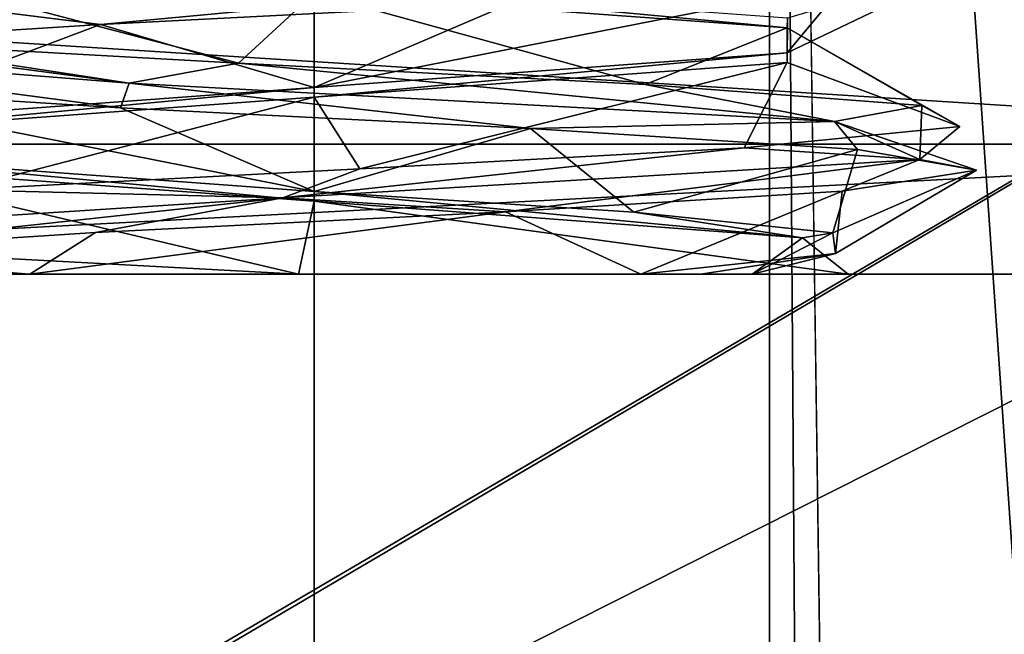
# Model space of a CAD drawing. Header units: millimetres. Extents: x -106 to 241, y -380 to 275.
# Tile 117 of 205: x -1.13 to 2.65, y 23.62 to 25.98. Entities that reach past the tile are written whole.
import ezdxf

# ---------------------------------------------------------------- set-up
doc = ezdxf.new("R2010")
doc.units = ezdxf.units.MM
doc.header["$LTSCALE"] = 65.185185
for name, color, linetype in [('1', 7, 'CONTINUOUS'), ('1046', 7, 'CONTINUOUS'), ('1053', 7, 'CONTINUOUS'), ('1092', 7, 'CONTINUOUS'), ('521', 7, 'CONTINUOUS'), ('729', 7, 'CONTINUOUS'), ('732', 7, 'CONTINUOUS'), ('733', 7, 'CONTINUOUS'), ('748', 7, 'CONTINUOUS'), ('751', 7, 'CONTINUOUS'), ('755', 7, 'CONTINUOUS'), ('756', 7, 'CONTINUOUS'), ('757', 7, 'CONTINUOUS'), ('759', 7, 'CONTINUOUS'), ('764', 7, 'CONTINUOUS'), ('79', 7, 'CONTINUOUS'), ('80', 7, 'CONTINUOUS'), ('84', 7, 'CONTINUOUS')]:
    doc.layers.add(name, color=color, linetype=linetype)

msp = doc.modelspace()

# ---------------------------------------------------------------- linework, layer by layer
at = {"layer": '1', "linetype": 'CONTINUOUS'}
for points in [[(-77.0064, 40), (77.0064, 40), (-2.5451, 1.1668), (-77.0064, 40)], [(-2.5451, 1.1668), (77.0064, 40), (0, 1), (-2.5451, 1.1668)], [(0, 1), (77.0064, 40), (2.5451, 1.1668), (0, 1)], [(2.5451, 1.1668), (77.0064, 40), (78.8336, 11.2096), (2.5451, 1.1668)]]:
    msp.add_3dface(points, dxfattribs=at)
at = {"layer": '1046', "linetype": 'CONTINUOUS'}
for points in [[(2.0192, 27.9955, 71.9869), (6.8258, 23.8688, 71.6419), (1.9799, 27.8498, 71.6419), (2.0192, 27.9955, 71.9869)], [(2.0192, 27.9955, 71.9869), (4.9277, 26.4982, 71.9869), (6.8258, 23.8688, 71.6419), (2.0192, 27.9955, 71.9869)], [(6.5129, 23.7143, 71.5), (4.6104, 26.1119, 71.5), (1.9799, 27.8498, 71.6419), (6.5129, 23.7143, 71.5)], [(6.8258, 23.8688, 71.6419), (6.5129, 23.7143, 71.5), (1.9799, 27.8498, 71.6419), (6.8258, 23.8688, 71.6419)]]:
    msp.add_3dface(points, dxfattribs=at)
at = {"layer": '1053', "linetype": 'CONTINUOUS'}
for points in [[(2.1781, 28.8627, 82.1534), (7.6989, 24.3441, 83.3641), (2.0755, 28.4491, 82.0688), (2.1781, 28.8627, 82.1534)], [(2.1781, 28.8627, 82.1534), (5.406, 27.225, 82.5922), (7.6989, 24.3441, 83.3641), (2.1781, 28.8627, 82.1534)], [(7.6989, 24.3441, 83.3641), (7.3657, 24.1497, 83.2483), (2.0755, 28.4491, 82.0688), (7.6989, 24.3441, 83.3641)], [(7.2487, 23.9975, 82.8943), (5.0867, 26.711, 82.1218), (2.0755, 28.4491, 82.0688), (7.2487, 23.9975, 82.8943)], [(7.3657, 24.1497, 83.2483), (7.2487, 23.9975, 82.8943), (2.0755, 28.4491, 82.0688), (7.3657, 24.1497, 83.2483)]]:
    msp.add_3dface(points, dxfattribs=at)
at = {"layer": '1092', "linetype": 'CONTINUOUS'}
for points in [[(0, 25.3184, 74.4), (0, 25.2816, 74.4), (1.8771, 25.1408, 75.5585), (0, 25.3184, 74.4)], [(1.2288, 25.2388, 74.7971), (0, 25.3184, 74.4), (1.8771, 25.1408, 75.5585), (1.2288, 25.2388, 74.7971)], [(1.993, 25.1592, 75.8383), (1.2288, 25.2388, 74.7971), (1.8771, 25.1408, 75.5585), (1.993, 25.1592, 75.8383)], [(1.683, 25, 77.7559), (2.0033, 25.0796, 77.1298), (1.993, 25.1592, 75.8383), (1.683, 25, 77.7559)], [(1.683, 25, 77.7559), (1.993, 25.1592, 75.8383), (1.8771, 25.1408, 75.5585), (1.683, 25, 77.7559)], [(1.4849, 25, 77.9849), (1.2559, 25, 78.183), (2.0033, 25.0796, 77.1298), (1.4849, 25, 77.9849)], [(1.683, 25, 77.7559), (1.4849, 25, 77.9849), (2.0033, 25.0796, 77.1298), (1.683, 25, 77.7559)]]:
    msp.add_3dface(points, dxfattribs=at)
at = {"layer": '521', "linetype": 'CONTINUOUS'}
for points in [[(2.2188, 3.6454, 3.5), (63, 11.6468, 3.5), (1.75, 37.5, 3.5), (2.2188, 3.6454, 3.5)], [(1.75, 37.5, 3.5), (63, 11.6468, 3.5), (63, 37.5, 3.5), (1.75, 37.5, 3.5)], [(2.2188, 3.6454, 3.5), (1.75, 37.5, 3.5), (1.9846, 3.6162, 3.5), (2.2188, 3.6454, 3.5)], [(1.75, 37.5, 3.5), (1.75, 3.5903, 3.5), (1.9846, 3.6162, 3.5), (1.75, 37.5, 3.5)]]:
    msp.add_3dface(points, dxfattribs=at)
at = {"layer": '729', "linetype": 'CONTINUOUS'}
for points in [[(-5, 25.5, 71.5), (-4.6104, 26.1119, 71.5), (5, 25.5, 71.5), (-5, 25.5, 71.5)], [(-4.6104, 26.1119, 71.5), (4.6104, 26.1119, 71.5), (5, 25.5, 71.5), (-4.6104, 26.1119, 71.5)]]:
    msp.add_3dface(points, dxfattribs=at)
at = {"layer": '732', "linetype": 'CONTINUOUS'}
for points in [[(-4.5, 16, 84.5), (-4.5, 25, 84.5), (4.5, 25, 84.5), (-4.5, 16, 84.5)], [(4.5, 16, 84.5), (-4.5, 16, 84.5), (4.5, 25, 84.5), (4.5, 16, 84.5)]]:
    msp.add_3dface(points, dxfattribs=at)
at = {"layer": '733', "linetype": 'CONTINUOUS'}
for points in [[(4.5, 25, 84.5), (-4.5, 25, 84.5), (-1.0936, 25, 78.5528), (4.5, 25, 84.5)], [(-4.5, 25, 84.5), (-2.5461, 25, 76.4398), (-1.0936, 25, 78.5528), (-4.5, 25, 84.5)], [(-4.5, 25, 72), (4.5, 25, 72), (-0.0602, 25, 73.9539), (-4.5, 25, 72)], [(-1.8385, 25, 74.6615), (-4.5, 25, 72), (-0.0602, 25, 73.9539), (-1.8385, 25, 74.6615)], [(1.2559, 25, 78.183), (4.5, 25, 84.5), (-1.0936, 25, 78.5528), (1.2559, 25, 78.183)], [(-0.0602, 25, 73.9539), (4.5, 25, 72), (2.0528, 25, 75.4064), (-0.0602, 25, 73.9539)], [(1.4849, 25, 77.9849), (4.5, 25, 84.5), (1.2559, 25, 78.183), (1.4849, 25, 77.9849)], [(1.683, 25, 77.7559), (4.5, 25, 84.5), (1.4849, 25, 77.9849), (1.683, 25, 77.7559)], [(2.0528, 25, 75.4064), (4.5, 25, 84.5), (1.683, 25, 77.7559), (2.0528, 25, 75.4064)], [(4.5, 25, 72), (4.5, 25, 84.5), (2.0528, 25, 75.4064), (4.5, 25, 72)]]:
    msp.add_3dface(points, dxfattribs=at)
at = {"layer": '748', "linetype": 'CONTINUOUS'}
for points in [[(0, 25.7184, 78.6), (-1.8186, 25.5483, 77.5501), (-1.8188, 25.585, 77.5498), (0, 25.7184, 78.6)], [(0, 25.6816, 78.6), (-1.8186, 25.5483, 77.5501), (0, 25.7184, 78.6), (0, 25.6816, 78.6)], [(0, 25.2816, 74.4), (0, 25.3184, 74.4), (-1.8187, 25.4517, 75.45), (0, 25.2816, 74.4)], [(-1.8187, 25.415, 75.45), (0, 25.2816, 74.4), (-1.8187, 25.4517, 75.45), (-1.8187, 25.415, 75.45)]]:
    msp.add_3dface(points, dxfattribs=at)
at = {"layer": '751', "linetype": 'CONTINUOUS'}
for points in [[(0, 26.0816, 74.4), (1.8187, 25.9483, 75.4501), (0, 26.1184, 74.4), (0, 26.0816, 74.4)], [(0, 26.1184, 74.4), (1.8187, 25.9483, 75.4501), (1.8188, 25.985, 75.4503), (0, 26.1184, 74.4)], [(1.8188, 25.985, 75.4503), (1.8187, 25.815, 77.5498), (1.8186, 25.8517, 77.5501), (1.8188, 25.985, 75.4503)], [(1.8187, 25.9483, 75.4501), (1.8187, 25.815, 77.5498), (1.8188, 25.985, 75.4503), (1.8187, 25.9483, 75.4501)], [(0, 25.6816, 78.6), (0, 25.7184, 78.6), (1.8186, 25.8517, 77.5501), (0, 25.6816, 78.6)], [(1.8187, 25.815, 77.5498), (0, 25.6816, 78.6), (1.8186, 25.8517, 77.5501), (1.8187, 25.815, 77.5498)]]:
    msp.add_3dface(points, dxfattribs=at)
at = {"layer": '755', "linetype": 'CONTINUOUS'}
for points in [[(1.8188, 25.985, 75.4503), (1.8186, 25.8517, 77.5501), (2.5466, 26.2015, 76.5301), (1.8188, 25.985, 75.4503)], [(2.5466, 26.2015, 76.5301), (1.8186, 25.8517, 77.5501), (2.0414, 26.1214, 78.0228), (2.5466, 26.2015, 76.5301)], [(1.8186, 25.8517, 77.5501), (0, 25.7184, 78.6), (2.0414, 26.1214, 78.0228), (1.8186, 25.8517, 77.5501)], [(2.0414, 26.1214, 78.0228), (0, 25.7184, 78.6), (0.7545, 26.0413, 78.9325), (2.0414, 26.1214, 78.0228)], [(0.7545, 26.0413, 78.9325), (0, 25.7184, 78.6), (-0.8213, 25.9612, 78.9107), (0.7545, 26.0413, 78.9325)], [(-0.8213, 25.9612, 78.9107), (-1.8188, 25.585, 77.5498), (-2.0826, 25.8811, 77.9659), (-0.8213, 25.9612, 78.9107)], [(0, 25.7184, 78.6), (-1.8188, 25.585, 77.5498), (-0.8213, 25.9612, 78.9107), (0, 25.7184, 78.6)], [(-1.8187, 25.4517, 75.45), (0, 25.3184, 74.4), (-2.0353, 25.7209, 74.9691), (-1.8187, 25.4517, 75.45)], [(-2.0353, 25.7209, 74.9691), (0, 25.3184, 74.4), (-0.7449, 25.6408, 74.0646), (-2.0353, 25.7209, 74.9691)], [(-0.7449, 25.6408, 74.0646), (0, 25.3184, 74.4), (0.8308, 25.5607, 74.0925), (-0.7449, 25.6408, 74.0646)], [(0, 25.3184, 74.4), (1.2288, 25.2388, 74.7971), (0.8308, 25.5607, 74.0925), (0, 25.3184, 74.4)], [(0.8308, 25.5607, 74.0925), (1.2288, 25.2388, 74.7971), (2.0883, 25.4806, 75.0423), (0.8308, 25.5607, 74.0925)], [(1.2288, 25.2388, 74.7971), (1.993, 25.1592, 75.8383), (2.0883, 25.4806, 75.0423), (1.2288, 25.2388, 74.7971)], [(2.0883, 25.4806, 75.0423), (1.993, 25.1592, 75.8383), (2.5463, 25.4005, 76.5502), (2.0883, 25.4806, 75.0423)], [(1.993, 25.1592, 75.8383), (2.0033, 25.0796, 77.1298), (2.5463, 25.4005, 76.5502), (1.993, 25.1592, 75.8383)], [(2.5463, 25.4005, 76.5502), (2.0033, 25.0796, 77.1298), (2.0293, 25.3204, 78.0389), (2.5463, 25.4005, 76.5502)], [(2.0293, 25.3204, 78.0389), (1.2559, 25, 78.183), (0.7353, 25.2403, 78.9383), (2.0293, 25.3204, 78.0389)], [(2.0033, 25.0796, 77.1298), (1.2559, 25, 78.183), (2.0293, 25.3204, 78.0389), (2.0033, 25.0796, 77.1298)], [(1.2559, 25, 78.183), (-1.0936, 25, 78.5528), (0.7353, 25.2403, 78.9383), (1.2559, 25, 78.183)], [(0.7353, 25.2403, 78.9383), (-1.0936, 25, 78.5528), (-0.8402, 25.1602, 78.9042), (0.7353, 25.2403, 78.9383)], [(-0.8402, 25.1602, 78.9042), (-1.0936, 25, 78.5528), (-2.0941, 25.0801, 77.9495), (-0.8402, 25.1602, 78.9042)], [(-1.0936, 25, 78.5528), (-2.5461, 25, 76.4398), (-2.0941, 25.0801, 77.9495), (-1.0936, 25, 78.5528)]]:
    msp.add_3dface(points, dxfattribs=at)
at = {"layer": '756', "linetype": 'CONTINUOUS'}
for points in [[(-0.8213, 25.9612, 78.9107), (-1.3687, 26.0294, 78.7106), (1.4694, 26.1765, 78.645), (-0.8213, 25.9612, 78.9107)], [(0.7545, 26.0413, 78.9325), (-0.8213, 25.9612, 78.9107), (1.4694, 26.1765, 78.645), (0.7545, 26.0413, 78.9325)], [(-0.8213, 25.9612, 78.9107), (-2.0826, 25.8811, 77.9659), (-1.3687, 26.0294, 78.7106), (-0.8213, 25.9612, 78.9107)], [(-2.5751, 25.8824, 76.1408), (-0.7115, 25.7353, 73.9993), (-2.5049, 25.9739, 76.0401), (-2.5751, 25.8824, 76.1408)], [(-2.5049, 25.9739, 76.0401), (-0.7115, 25.7353, 73.9993), (-1.7394, 25.8927, 74.6397), (-2.5049, 25.9739, 76.0401)], [(-1.7394, 25.8927, 74.6397), (-0.7115, 25.7353, 73.9993), (-0.2908, 25.8116, 73.9699), (-1.7394, 25.8927, 74.6397)], [(-2.0353, 25.7209, 74.9691), (-0.7449, 25.6408, 74.0646), (-2.5751, 25.8824, 76.1408), (-2.0353, 25.7209, 74.9691)], [(-0.7449, 25.6408, 74.0646), (-0.7115, 25.7353, 73.9993), (-2.5751, 25.8824, 76.1408), (-0.7449, 25.6408, 74.0646)], [(-0.7115, 25.7353, 73.9993), (2.0003, 25.5882, 74.839), (-0.2908, 25.8116, 73.9699), (-0.7115, 25.7353, 73.9993)], [(-0.2908, 25.8116, 73.9699), (2.0003, 25.5882, 74.839), (1.272, 25.7304, 74.2936), (-0.2908, 25.8116, 73.9699)], [(-0.7449, 25.6408, 74.0646), (0.8308, 25.5607, 74.0925), (-0.7115, 25.7353, 73.9993), (-0.7449, 25.6408, 74.0646)], [(0.8308, 25.5607, 74.0925), (2.0003, 25.5882, 74.839), (-0.7115, 25.7353, 73.9993), (0.8308, 25.5607, 74.0925)], [(1.272, 25.7304, 74.2936), (2.0003, 25.5882, 74.839), (2.3353, 25.6492, 75.4838), (1.272, 25.7304, 74.2936)], [(2.0003, 25.5882, 74.839), (2.3274, 25.4412, 77.6589), (2.3353, 25.6492, 75.4838), (2.0003, 25.5882, 74.839)], [(2.3353, 25.6492, 75.4838), (2.3274, 25.4412, 77.6589), (2.4815, 25.5681, 77.0731), (2.3353, 25.6492, 75.4838)], [(0.8308, 25.5607, 74.0925), (2.0883, 25.4806, 75.0423), (2.0003, 25.5882, 74.839), (0.8308, 25.5607, 74.0925)], [(2.0883, 25.4806, 75.0423), (2.5463, 25.4005, 76.5502), (2.0003, 25.5882, 74.839), (2.0883, 25.4806, 75.0423)], [(2.5463, 25.4005, 76.5502), (2.3274, 25.4412, 77.6589), (2.0003, 25.5882, 74.839), (2.5463, 25.4005, 76.5502)], [(2.4815, 25.5681, 77.0731), (2.3274, 25.4412, 77.6589), (1.6532, 25.4869, 78.4373), (2.4815, 25.5681, 77.0731)], [(2.3274, 25.4412, 77.6589), (-0.1201, 25.2941, 79.0972), (1.6532, 25.4869, 78.4373), (2.3274, 25.4412, 77.6589)], [(1.6532, 25.4869, 78.4373), (-0.1201, 25.2941, 79.0972), (0.1757, 25.4058, 79.0407), (1.6532, 25.4869, 78.4373)], [(0.7353, 25.2403, 78.9383), (-0.1201, 25.2941, 79.0972), (2.3274, 25.4412, 77.6589), (0.7353, 25.2403, 78.9383)], [(2.0293, 25.3204, 78.0389), (0.7353, 25.2403, 78.9383), (2.3274, 25.4412, 77.6589), (2.0293, 25.3204, 78.0389)], [(2.5463, 25.4005, 76.5502), (2.0293, 25.3204, 78.0389), (2.3274, 25.4412, 77.6589), (2.5463, 25.4005, 76.5502)], [(0.1757, 25.4058, 79.0407), (-0.1201, 25.2941, 79.0972), (-1.3708, 25.3246, 78.6464), (0.1757, 25.4058, 79.0407)], [(-0.1201, 25.2941, 79.0972), (-2.4244, 25.1471, 77.4392), (-1.3708, 25.3246, 78.6464), (-0.1201, 25.2941, 79.0972)], [(-2.0941, 25.0801, 77.9495), (-2.4244, 25.1471, 77.4392), (-0.1201, 25.2941, 79.0972), (-2.0941, 25.0801, 77.9495)], [(-0.8402, 25.1602, 78.9042), (-2.0941, 25.0801, 77.9495), (-0.1201, 25.2941, 79.0972), (-0.8402, 25.1602, 78.9042)], [(0.7353, 25.2403, 78.9383), (-0.8402, 25.1602, 78.9042), (-0.1201, 25.2941, 79.0972), (0.7353, 25.2403, 78.9383)], [(-1.8385, 25, 74.6615), (-0.0602, 25, 73.9539), (-1.5636, 25.0812, 74.4897), (-1.8385, 25, 74.6615)]]:
    msp.add_3dface(points, dxfattribs=at)
at = {"layer": '757', "linetype": 'CONTINUOUS'}
for points in [[(-0.2908, 25.8116, 73.9699), (0, 26.0816, 74.4), (-1.8187, 26.215, 75.45), (-0.2908, 25.8116, 73.9699)], [(-1.7394, 25.8927, 74.6397), (-0.2908, 25.8116, 73.9699), (-1.8187, 26.215, 75.45), (-1.7394, 25.8927, 74.6397)], [(0, 26.0816, 74.4), (-0.2908, 25.8116, 73.9699), (1.272, 25.7304, 74.2936), (0, 26.0816, 74.4)], [(1.8187, 25.9483, 75.4501), (0, 26.0816, 74.4), (1.272, 25.7304, 74.2936), (1.8187, 25.9483, 75.4501)], [(1.8187, 25.9483, 75.4501), (1.272, 25.7304, 74.2936), (2.3353, 25.6492, 75.4838), (1.8187, 25.9483, 75.4501)], [(1.8187, 25.815, 77.5498), (1.8187, 25.9483, 75.4501), (2.4815, 25.5681, 77.0731), (1.8187, 25.815, 77.5498)], [(1.8187, 25.9483, 75.4501), (2.3353, 25.6492, 75.4838), (2.4815, 25.5681, 77.0731), (1.8187, 25.9483, 75.4501)], [(0, 25.6816, 78.6), (1.8187, 25.815, 77.5498), (0.1757, 25.4058, 79.0407), (0, 25.6816, 78.6)], [(1.8187, 25.815, 77.5498), (1.6532, 25.4869, 78.4373), (0.1757, 25.4058, 79.0407), (1.8187, 25.815, 77.5498)], [(1.8187, 25.815, 77.5498), (2.4815, 25.5681, 77.0731), (1.6532, 25.4869, 78.4373), (1.8187, 25.815, 77.5498)], [(-1.8186, 25.5483, 77.5501), (0, 25.6816, 78.6), (-1.3708, 25.3246, 78.6464), (-1.8186, 25.5483, 77.5501)], [(0, 25.6816, 78.6), (0.1757, 25.4058, 79.0407), (-1.3708, 25.3246, 78.6464), (0, 25.6816, 78.6)], [(-0.0602, 25, 73.9539), (0, 25.2816, 74.4), (-1.8187, 25.415, 75.45), (-0.0602, 25, 73.9539)], [(-0.0602, 25, 73.9539), (-1.8187, 25.415, 75.45), (-1.5636, 25.0812, 74.4897), (-0.0602, 25, 73.9539)], [(-0.0602, 25, 73.9539), (2.0528, 25, 75.4064), (0, 25.2816, 74.4), (-0.0602, 25, 73.9539)], [(0, 25.2816, 74.4), (2.0528, 25, 75.4064), (1.8771, 25.1408, 75.5585), (0, 25.2816, 74.4)], [(2.0528, 25, 75.4064), (1.683, 25, 77.7559), (1.8771, 25.1408, 75.5585), (2.0528, 25, 75.4064)]]:
    msp.add_3dface(points, dxfattribs=at)
at = {"layer": '759', "linetype": 'CONTINUOUS'}
for points in [[(-5, 25.5, 71.5), (5, 25.5, 71.5), (-4.5, 25, 72), (-5, 25.5, 71.5)], [(5, 25.5, 71.5), (4.5, 25, 72), (-4.5, 25, 72), (5, 25.5, 71.5)]]:
    msp.add_3dface(points, dxfattribs=at)
at = {"layer": '764', "linetype": 'CONTINUOUS'}
for points in [[(0, 42.6294, 81.5704), (-14.2351, 37.4265, 82.5231), (0.002, -63.8706, 110.107), (0, 42.6294, 81.5704)], [(14.213, 37.4451, 82.5196), (0, 42.6294, 81.5704), (0.002, -63.8706, 110.107), (14.213, 37.4451, 82.5196)], [(14.3118, -0.1509, 92.3786), (14.213, 37.4451, 82.5196), (0.002, -63.8706, 110.107), (14.3118, -0.1509, 92.3786)], [(-14.2351, 37.4265, 82.5231), (-14.3118, -0.1509, 92.3786), (0.002, -63.8706, 110.107), (-14.2351, 37.4265, 82.5231)]]:
    msp.add_3dface(points, dxfattribs=at)
at = {"layer": '79', "linetype": 'CONTINUOUS'}
for points in [[(1.75, 37.4097, 11.5), (5, 30.5, 11.5), (7.25, 19.5, 11.5), (1.75, 37.4097, 11.5)], [(1.75, 37.4097, 11.5), (3.3171, 14.7707, 11.5), (1.75, 3.5903, 11.5), (1.75, 37.4097, 11.5)], [(3.3171, 14.7707, 11.5), (1.75, 37.4097, 11.5), (4.1746, 18.0577, 11.5), (3.3171, 14.7707, 11.5)], [(4.1746, 18.0577, 11.5), (1.75, 37.4097, 11.5), (7.25, 19.5, 11.5), (4.1746, 18.0577, 11.5)]]:
    msp.add_3dface(points, dxfattribs=at)
at = {"layer": '80', "linetype": 'CONTINUOUS'}
for points in [[(1.75, 37.5, 3.5), (1.75, 37.4097, 8.9695), (1.75, 3.5903, 11.5), (1.75, 37.5, 3.5)], [(1.75, 37.5, 3.5), (1.75, 3.5903, 11.5), (1.75, 3.5903, 3.5), (1.75, 37.5, 3.5)], [(1.75, 37.4097, 8.9695), (1.75, 37.4097, 11.5), (1.75, 3.5903, 11.5), (1.75, 37.4097, 8.9695)]]:
    msp.add_3dface(points, dxfattribs=at)
at = {"layer": '84', "linetype": 'CONTINUOUS'}
for points in [[(7.75, 28.335, 15), (-7.75, 28.335, 15), (-10.7141, 17.5, 15), (7.75, 28.335, 15)], [(-7.25, 19.5, 15), (7.75, 28.335, 15), (-10.7141, 17.5, 15), (-7.25, 19.5, 15)], [(10.25, 28.335, 15), (7.75, 28.335, 15), (-7.25, 19.5, 15), (10.25, 28.335, 15)], [(7.25, 19.5, 15), (10.25, 28.335, 15), (-7.25, 19.5, 15), (7.25, 19.5, 15)]]:
    msp.add_3dface(points, dxfattribs=at)

doc.saveas('drawing.dxf')
